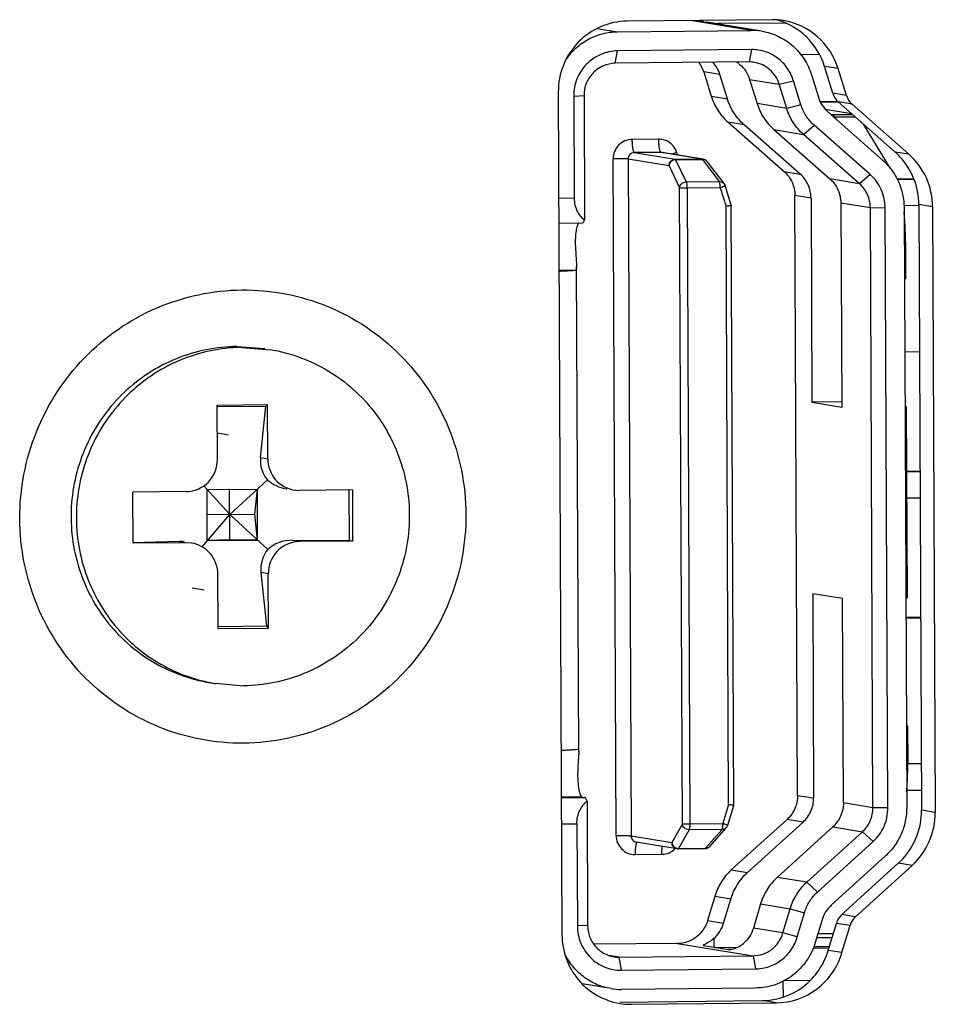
# Model space of a CAD drawing. Header units: millimetres. Extents: x 0 to 1750, y -1720 to 477.
# Tile 47 of 256: x 338 to 353, y -926 to -910. Entities that reach past the tile are written whole.
import ezdxf

# ---------------------------------------------------------------- set-up
doc = ezdxf.new("R2010")
doc.units = ezdxf.units.MM
doc.header["$LTSCALE"] = 92.51
for name, color, linetype in [('90_VGA_WLDR-DXF_CONTINUOUS_LINE', 7, 'CONTINUOUS'), ('CNTR_HDMI_QJDXF_CONTINUOUS_LINE', 7, 'CONTINUOUS'), ('DE-11-072043DXF_CONTINUOUS_LINE', 7, 'CONTINUOUS'), ('SC-KM3X5B-JMDXF_CONTINUOUS_LINE', 7, 'CONTINUOUS')]:
    doc.layers.add(name, color=color, linetype=linetype)

msp = doc.modelspace()

# ---------------------------------------------------------------- linework, layer by layer
at = {"layer": '90_VGA_WLDR-DXF_CONTINUOUS_LINE'}
for p, q in [((351.124, -911.45), (350.846, -911.453)), ((351.13, -911.45), (350.846, -911.453)), ((351.13, -911.459), (350.851, -911.462)), ((351.13, -911.459), (350.851, -911.462)), ((351.593, -911.864), (351.563, -911.864)), ((351.593, -911.864), (351.563, -911.864)), ((352.315, -912.662), (352.053, -912.664)), ((352.315, -912.662), (352.053, -912.664)), ((352.319, -912.671), (352.057, -912.673)), ((352.392, -913.079), (352.159, -913.082)), ((352.392, -913.079), (352.16, -913.082)), ((352.402, -915.368), (352.17, -915.371)), ((352.402, -915.368), (352.17, -915.371)), ((352.411, -917.239), (352.199, -917.241)), ((352.411, -917.239), (352.199, -917.241)), ((352.411, -917.248), (352.199, -917.25)), ((352.412, -917.657), (352.2, -917.659)), ((352.412, -917.657), (352.2, -917.659)), ((352.421, -919.528), (352.188, -919.53)), ((352.421, -919.528), (352.188, -919.53)), ((352.421, -919.537), (352.188, -919.539)), ((352.431, -921.817), (352.219, -921.819)), ((352.431, -921.817), (352.219, -921.819)), ((352.432, -922.235), (352.2, -922.237)), ((352.432, -922.235), (352.202, -922.237)), ((350.263, -925.224), (350.265, -925.472)), ((350.263, -925.224), (350.265, -925.472))]:
    msp.add_line(p, q, dxfattribs=at)
at = {"layer": 'CNTR_HDMI_QJDXF_CONTINUOUS_LINE'}
for p, q in [((349.767, -910.336), (348.814, -910.181)), ((349.027, -910.202), (349.063, -910.207)), ((349.063, -910.201), (349.242, -910.23)), ((349.063, -910.208), (349.063, -910.201)), ((349.063, -910.208), (349.242, -910.237)), ((350.304, -910.22), (349.242, -910.23)), ((349.242, -910.23), (349.242, -910.237)), ((349.275, -910.243), (349.278, -910.243)), ((349.278, -910.243), (349.35, -910.255)), ((349.933, -910.349), (349.421, -910.265)), ((347.356, -910.306), (347.671, -910.357)), ((347.671, -910.357), (349.767, -910.336)), ((347.638, -910.851), (347.673, -910.657)), ((349.769, -910.636), (347.673, -910.657)), ((349.769, -910.636), (349.734, -910.83)), ((350.835, -910.714), (350.547, -910.717)), ((349.734, -910.83), (347.638, -910.851)), ((349.277, -911.027), (349.024, -910.986)), ((349.024, -910.986), (349.141, -911.363)), ((349.393, -911.405), (349.277, -911.027)), ((350.711, -911.033), (350.819, -911.383)), ((349.742, -911.103), (350.206, -911.178)), ((349.742, -911.103), (349.858, -911.48)), ((350.206, -911.178), (350.429, -911.124)), ((350.322, -911.556), (350.206, -911.178)), ((350.545, -911.501), (350.429, -911.123)), ((346.987, -911.364), (347.148, -911.356)), ((346.987, -911.364), (346.994, -912.963)), ((347.148, -911.356), (347.156, -913.301)), ((349.141, -911.363), (349.393, -911.405)), ((350.322, -911.556), (349.858, -911.48)), ((350.545, -911.501), (350.322, -911.556)), ((350.926, -911.571), (351.337, -911.638)), ((350.965, -911.61), (351.823, -912.365)), ((351.012, -911.652), (351.028, -911.654)), ((351.028, -911.654), (351.352, -911.651)), ((349.656, -911.813), (349.404, -911.771)), ((349.404, -911.771), (350.282, -912.545)), ((350.535, -912.586), (349.656, -911.813)), ((351.399, -911.693), (351.075, -911.696)), ((351.075, -911.696), (351.089, -911.719)), ((351.946, -912.496), (351.527, -911.806)), ((350.121, -911.889), (350.585, -911.964)), ((350.121, -911.889), (351, -912.662)), ((350.585, -911.964), (350.75, -911.819)), ((351.464, -912.738), (350.585, -911.964)), ((351.629, -912.593), (350.751, -911.819)), ((348.318, -912.039), (347.899, -912.043)), ((348.355, -912.245), (347.935, -912.249)), ((347.935, -912.249), (348.577, -912.354)), ((348.996, -912.35), (348.355, -912.245)), ((349.013, -912.351), (348.372, -912.246)), ((348.613, -912.286), (348.601, -912.246)), ((347.651, -922.941), (347.605, -912.346)), ((348.479, -912.455), (347.837, -912.35)), ((347.837, -912.35), (347.884, -922.945)), ((348.577, -912.354), (348.996, -912.35)), ((348.583, -912.36), (349.002, -912.356)), ((348.583, -912.36), (348.748, -912.708)), ((349.002, -912.356), (349.267, -912.703)), ((349.341, -912.735), (349.076, -912.389)), ((348.479, -912.455), (348.644, -912.802)), ((350.282, -912.545), (350.535, -912.586)), ((348.748, -912.708), (349.267, -912.703)), ((351.464, -912.738), (351, -912.662)), ((351.629, -912.592), (351.464, -912.738)), ((348.688, -922.756), (348.644, -912.802)), ((349.28, -912.799), (348.761, -912.804)), ((348.761, -912.804), (348.804, -922.758)), ((349.28, -912.799), (349.372, -913.092)), ((349.454, -913.074), (349.357, -912.766)), ((346.994, -912.963), (346.752, -912.965)), ((350.703, -912.96), (350.451, -912.919)), ((350.492, -922.312), (350.451, -912.919)), ((350.703, -912.96), (350.717, -916.157)), ((351.169, -913.036), (351.632, -913.111)), ((351.169, -913.036), (351.183, -916.233)), ((349.413, -922.457), (349.372, -913.092)), ((349.454, -913.074), (349.454, -913.074)), ((349.495, -922.469), (349.454, -913.074)), ((351.632, -913.111), (351.865, -913.115)), ((351.673, -922.505), (351.632, -913.111)), ((351.906, -922.509), (351.865, -913.115)), ((352.16, -913.112), (352.201, -922.506)), ((346.754, -913.353), (347.123, -913.349)), ((352.183, -913.648), (352.162, -913.648)), ((352.183, -913.648), (352.185, -914.224)), ((347.012, -914.093), (346.757, -914.095)), ((347.066, -921.638), (347.033, -914.031)), ((352.165, -914.224), (352.185, -914.224)), ((351.182, -916.153), (350.717, -916.157)), ((350.717, -916.157), (351.183, -916.233)), ((352.173, -916.22), (352.194, -916.223)), ((352.174, -916.223), (352.194, -916.223)), ((352.194, -916.223), (352.207, -919.221)), ((351.196, -919.232), (350.73, -919.156)), ((350.73, -919.156), (350.744, -922.353)), ((351.21, -922.429), (351.196, -919.232)), ((352.187, -919.222), (352.207, -919.221)), ((352.195, -921.217), (352.216, -921.221)), ((352.195, -921.221), (352.216, -921.221)), ((352.216, -921.221), (352.219, -921.796)), ((347.045, -921.589), (347.047, -921.589)), ((352.198, -921.797), (352.219, -921.796)), ((347.12, -922.338), (346.793, -922.341)), ((346.793, -922.348), (347.16, -922.345)), ((347.12, -922.338), (347.16, -922.345)), ((347.196, -922.404), (347.205, -924.35)), ((350.492, -922.312), (350.744, -922.353)), ((351.673, -922.505), (351.21, -922.429)), ((349.413, -922.457), (349.323, -922.752)), ((349.401, -922.779), (349.495, -922.469)), ((351.906, -922.509), (351.673, -922.505)), ((346.795, -922.76), (347.037, -922.758)), ((347.037, -922.758), (347.044, -924.357)), ((348.688, -922.756), (348.525, -923.05)), ((348.804, -922.758), (349.323, -922.752)), ((350.327, -922.689), (349.455, -923.48)), ((349.707, -923.521), (350.579, -922.73)), ((350.579, -922.73), (350.327, -922.689)), ((348.793, -922.85), (348.63, -923.144)), ((349.312, -922.845), (348.793, -922.85)), ((349.312, -922.845), (349.05, -923.14)), ((349.118, -923.111), (349.38, -922.816)), ((351.044, -922.806), (350.173, -923.597)), ((350.636, -923.673), (351.508, -922.882)), ((351.044, -922.806), (351.508, -922.882)), ((351.508, -922.882), (351.675, -923.036)), ((347.884, -922.945), (348.525, -923.05)), ((348.607, -923.147), (347.966, -923.043)), ((350.803, -923.827), (351.675, -923.036)), ((348.625, -923.149), (349.044, -923.145)), ((348.63, -923.144), (349.05, -923.14)), ((347.948, -923.238), (348.368, -923.234)), ((351.87, -923.26), (351.02, -924.032)), ((349.455, -923.48), (349.707, -923.521)), ((350.636, -923.673), (350.173, -923.597)), ((350.803, -923.827), (350.636, -923.673)), ((349.196, -923.893), (349.082, -924.273)), ((349.448, -923.935), (349.196, -923.893)), ((349.335, -924.315), (349.448, -923.935)), ((349.913, -924.011), (349.8, -924.391)), ((349.913, -924.011), (350.377, -924.086)), ((350.264, -924.466), (350.377, -924.086)), ((350.377, -924.086), (350.601, -924.149)), ((349.082, -924.273), (349.335, -924.315)), ((350.488, -924.529), (350.601, -924.15)), ((350.875, -924.261), (350.77, -924.614)), ((347.205, -924.35), (347.044, -924.357)), ((350.264, -924.466), (349.8, -924.391)), ((349.18, -924.554), (349.18, -924.689)), ((350.488, -924.529), (350.264, -924.466)), ((350.793, -924.539), (351.034, -924.537)), ((350.811, -924.477), (351.052, -924.475)), ((348.614, -924.631), (347.301, -924.644)), ((348.614, -924.631), (349.795, -924.824)), ((349.019, -924.662), (349.413, -924.727)), ((349.324, -924.692), (349.552, -924.69)), ((349.399, -924.724), (349.396, -924.724)), ((349.43, -924.723), (349.399, -924.724)), ((350.983, -924.707), (350.737, -924.709)), ((350.749, -924.678), (350.992, -924.676)), ((347.699, -924.844), (347.537, -924.818)), ((347.699, -924.844), (349.795, -924.824)), ((347.736, -925.05), (347.699, -924.844)), ((349.795, -924.824), (349.832, -925.029)), ((347.736, -925.05), (349.832, -925.029)), ((350.691, -925.209), (350.283, -925.214)), ((347.571, -925.337), (347.119, -925.264)), ((349.833, -925.329), (347.737, -925.35))]:
    msp.add_line(p, q, dxfattribs=at)
for centre, radius, start, end in [((348.886, -910.772), 0.586, 80.7237, 81.2618), ((348.842, -911.007), 0.825, 77.5181, 77.9908), ((349.135, -911.199), 0.967, 81.6492, 83.6049), ((349.208, -910.826), 0.587, 80.7233, 81.2577), ((349.164, -911.06), 0.826, 77.518, 77.9867), ((349.777, -911.306), 0.969, 80.7411, 90.5609), ((348.546, -911.133), 0.5, 17.1194, 36.1145), ((349.739, -911.315), 0.485, 80.7419, 90.5577), ((348.356, -912.342), 0.097, 80.7388, 90.5481), ((348.997, -912.447), 0.097, 81.0112, 90.549), ((349.007, -912.454), 0.0979, 87.9934, 92.7839), ((349.007, -912.451), 0.0945, 78.2399, 88.0326), ((348.997, -912.45), 0.1, 37.1984, 80.9962), ((349.013, -912.438), 0.0802, 37.3773, 41.9667), ((349.262, -912.796), 0.1, 17.4689, 37.3753), ((349.305, -922.75), 0.1, 318.3987, 343.0887), ((348.629, -923.038), 0.106, 246.7641, 260.9174), ((348.624, -923.049), 0.1, 260.636, 270.5729), ((348.629, -923.04), 0.104, 260.9672, 265.7254), ((348.629, -923.041), 0.103, 265.7302, 267.6403), ((348.629, -923.043), 0.101, 267.6375, 270.5637), ((349.043, -923.045), 0.1, 270.5712, 318.3733), ((349.538, -929.24), 4.518, 91.0406, 91.3692), ((347.694, -924.36), 0.485, 260.7431, 270.5596), ((347.727, -924.381), 0.969, 260.7411, 270.5609)]:
    msp.add_arc(centre, radius, start, end, dxfattribs=at)
for points in [[(348.975, -910.193), (348.968, -910.192), (348.96, -910.19), (348.953, -910.19)], [(349.297, -910.245), (349.29, -910.244), (349.282, -910.243), (349.275, -910.243)], [(347.047, -921.589), (347.049, -921.589), (347.051, -921.589), (347.053, -921.59)]]:
    msp.add_open_spline(points, degree=3, dxfattribs=at)
for points, knots in [([(349.014, -910.2), (349.011, -910.199), (349, -910.197), (348.989, -910.195), (348.981, -910.194)], [0, 0, 0, 0, 0.280537, 1, 1, 1, 1]), ([(349.336, -910.252), (349.333, -910.252), (349.322, -910.249), (349.311, -910.247), (349.303, -910.246)], [0, 0, 0, 0, 0.280474, 1, 1, 1, 1]), ([(349.421, -910.265), (349.406, -910.263), (349.382, -910.259), (349.358, -910.256), (349.35, -910.255)], [0, 0, 0, 0, 0.651172, 1, 1, 1, 1]), ([(346.87, -910.787), (346.915, -910.722), (347.02, -910.602), (347.215, -910.465), (347.436, -910.379), (347.593, -910.358), (347.671, -910.357)], [0, 0, 0, 0, 0.251385, 0.5018, 0.751259, 1, 1, 1, 1]), ([(349.933, -910.349), (350.022, -910.363), (350.197, -910.418), (350.426, -910.569), (350.606, -910.778), (350.684, -910.945), (350.711, -911.033)], [0, 0, 0, 0, 0.24875, 0.498105, 0.748483, 1, 1, 1, 1]), ([(347.673, -910.657), (347.628, -910.657), (347.537, -910.667), (347.407, -910.709), (347.288, -910.775), (347.183, -910.864), (347.097, -910.971), (347.034, -911.094), (346.995, -911.226), (346.987, -911.318), (346.987, -911.364)], [0, 0, 0, 0, 0.123884, 0.248032, 0.372554, 0.49748, 0.62279, 0.748403, 0.874186, 1, 1, 1, 1]), ([(350.429, -911.123), (350.407, -911.053), (350.342, -910.919), (350.186, -910.76), (349.988, -910.658), (349.842, -910.635), (349.769, -910.636)], [0, 0, 0, 0, 0.251611, 0.50191, 0.75115, 1, 1, 1, 1]), ([(347.638, -910.851), (347.573, -910.852), (347.444, -910.879), (347.281, -910.992), (347.172, -911.159), (347.148, -911.291), (347.148, -911.356)], [0, 0, 0, 0, 0.247993, 0.497432, 0.748374, 1, 1, 1, 1]), ([(349.277, -911.027), (349.266, -910.991), (349.236, -910.923), (349.192, -910.863), (349.167, -910.836)], [0, 0, 0, 0, 0.500918, 1, 1, 1, 1]), ([(349.585, -910.867), (349.581, -910.864), (349.566, -910.851), (349.55, -910.84), (349.537, -910.832)], [0, 0, 0, 0, 0.248452, 1, 1, 1, 1]), ([(349.585, -910.867), (349.622, -910.897), (349.686, -910.969), (349.728, -911.057), (349.742, -911.103)], [0, 0, 0, 0, 0.498808, 1, 1, 1, 1]), ([(350.206, -911.178), (350.192, -911.135), (350.153, -911.051), (350.063, -910.947), (349.949, -910.871), (349.861, -910.844), (349.817, -910.837)], [0, 0, 0, 0, 0.251519, 0.501895, 0.75125, 1, 1, 1, 1]), ([(349.141, -911.363), (349.165, -911.442), (349.234, -911.592), (349.343, -911.718), (349.404, -911.771)], [0, 0, 0, 0, 0.501131, 1, 1, 1, 1]), ([(349.656, -911.813), (349.595, -911.759), (349.487, -911.633), (349.417, -911.483), (349.393, -911.405)], [0, 0, 0, 0, 0.498869, 1, 1, 1, 1]), ([(349.858, -911.48), (349.882, -911.559), (349.952, -911.709), (350.06, -911.835), (350.121, -911.889)], [0, 0, 0, 0, 0.501131, 1, 1, 1, 1]), ([(350.751, -911.819), (350.703, -911.777), (350.619, -911.679), (350.564, -911.562), (350.545, -911.501)], [0, 0, 0, 0, 0.498867, 1, 1, 1, 1]), ([(350.819, -911.383), (350.832, -911.427), (350.871, -911.51), (350.931, -911.58), (350.965, -911.61)], [0, 0, 0, 0, 0.501131, 1, 1, 1, 1]), ([(350.585, -911.964), (350.524, -911.91), (350.416, -911.785), (350.346, -911.634), (350.322, -911.556)], [0, 0, 0, 0, 0.498869, 1, 1, 1, 1]), ([(351.028, -911.654), (351.037, -911.656), (351.05, -911.664), (351.064, -911.68), (351.071, -911.69), (351.075, -911.696)], [0, 0, 0, 0, 0.414672, 0.682379, 1, 1, 1, 1]), ([(347.899, -912.043), (347.86, -912.044), (347.782, -912.06), (347.685, -912.128), (347.62, -912.228), (347.605, -912.307), (347.605, -912.346)], [0, 0, 0, 0, 0.247995, 0.497432, 0.748372, 1, 1, 1, 1]), ([(347.899, -912.043), (347.899, -912.069), (347.901, -912.117), (347.908, -912.18), (347.917, -912.222), (347.927, -912.243), (347.933, -912.249), (347.935, -912.249)], [0, 0, 0, 0, 0.361306, 0.673805, 0.893118, 0.959692, 1, 1, 1, 1]), ([(348.355, -912.245), (348.352, -912.244), (348.346, -912.239), (348.337, -912.218), (348.327, -912.176), (348.32, -912.113), (348.319, -912.065), (348.318, -912.039)], [0, 0, 0, 0, 0.040308, 0.106882, 0.326195, 0.638694, 1, 1, 1, 1]), ([(348.601, -912.246), (348.592, -912.216), (348.563, -912.159), (348.496, -912.092), (348.412, -912.048), (348.349, -912.039), (348.318, -912.039)], [0, 0, 0, 0, 0.251607, 0.501896, 0.751134, 1, 1, 1, 1]), ([(347.935, -912.249), (347.923, -912.249), (347.897, -912.255), (347.864, -912.277), (347.842, -912.311), (347.837, -912.337), (347.837, -912.35)], [0, 0, 0, 0, 0.248012, 0.497432, 0.748354, 1, 1, 1, 1]), ([(348.601, -912.246), (348.595, -912.248), (348.57, -912.257), (348.546, -912.265), (348.528, -912.272)], [0, 0, 0, 0, 0.263504, 1, 1, 1, 1]), ([(347.837, -912.35), (347.834, -912.349), (347.824, -912.349), (347.807, -912.348), (347.783, -912.347), (347.741, -912.346), (347.681, -912.346), (347.631, -912.346), (347.605, -912.346)], [0, 0, 0, 0, 0.046505, 0.123613, 0.228421, 0.356935, 0.664647, 1, 1, 1, 1]), ([(348.479, -912.455), (348.479, -912.442), (348.484, -912.415), (348.505, -912.382), (348.538, -912.359), (348.564, -912.354), (348.577, -912.354)], [0, 0, 0, 0, 0.25164, 0.502564, 0.751987, 1, 1, 1, 1]), ([(348.583, -912.36), (348.57, -912.36), (348.544, -912.366), (348.51, -912.386), (348.486, -912.417), (348.48, -912.442), (348.479, -912.455)], [0, 0, 0, 0, 0.253408, 0.507934, 0.757873, 1, 1, 1, 1]), ([(348.577, -912.354), (348.578, -912.354), (348.58, -912.356), (348.582, -912.359), (348.583, -912.36)], [0, 0, 0, 0, 0.391921, 1, 1, 1, 1]), ([(349.002, -912.356), (349.002, -912.355), (349, -912.352), (348.998, -912.35), (348.996, -912.35)], [0, 0, 0, 0, 0.608079, 1, 1, 1, 1]), ([(349.072, -912.384), (349.066, -912.377), (349.052, -912.366), (349.035, -912.36), (349.027, -912.358)], [0, 0, 0, 0, 0.49421, 1, 1, 1, 1]), ([(351.823, -912.365), (351.875, -912.412), (351.971, -912.516), (352.078, -912.699), (352.144, -912.901), (352.16, -913.042), (352.16, -913.112)], [0, 0, 0, 0, 0.248791, 0.498448, 0.748917, 1, 1, 1, 1]), ([(350.282, -912.545), (350.335, -912.591), (350.42, -912.707), (350.451, -912.849), (350.451, -912.919)], [0, 0, 0, 0, 0.498413, 1, 1, 1, 1]), ([(348.644, -912.802), (348.645, -912.79), (348.652, -912.765), (348.676, -912.734), (348.709, -912.713), (348.735, -912.708), (348.748, -912.708)], [0, 0, 0, 0, 0.242133, 0.49207, 0.746593, 1, 1, 1, 1]), ([(348.748, -912.708), (348.751, -912.713), (348.754, -912.725), (348.758, -912.747), (348.76, -912.775), (348.761, -912.794), (348.761, -912.804)], [0, 0, 0, 0, 0.164498, 0.400164, 0.687236, 1, 1, 1, 1]), ([(349.267, -912.703), (349.281, -912.702), (349.31, -912.707), (349.333, -912.725), (349.341, -912.735)], [0, 0, 0, 0, 0.510332, 1, 1, 1, 1]), ([(349.28, -912.799), (349.28, -912.789), (349.279, -912.769), (349.277, -912.742), (349.273, -912.72), (349.269, -912.708), (349.267, -912.703)], [0, 0, 0, 0, 0.312764, 0.599836, 0.835502, 1, 1, 1, 1]), ([(350.703, -912.96), (350.703, -912.89), (350.673, -912.749), (350.587, -912.632), (350.535, -912.586)], [0, 0, 0, 0, 0.501587, 1, 1, 1, 1]), ([(351, -912.662), (351.052, -912.708), (351.138, -912.825), (351.168, -912.966), (351.169, -913.036)], [0, 0, 0, 0, 0.498413, 1, 1, 1, 1]), ([(351.632, -913.111), (351.632, -913.041), (351.602, -912.9), (351.516, -912.784), (351.464, -912.738)], [0, 0, 0, 0, 0.501587, 1, 1, 1, 1]), ([(351.865, -913.115), (351.865, -913.066), (351.854, -912.967), (351.807, -912.826), (351.732, -912.698), (351.666, -912.625), (351.629, -912.593)], [0, 0, 0, 0, 0.251083, 0.501551, 0.751209, 1, 1, 1, 1]), ([(348.761, -912.804), (348.748, -912.804), (348.723, -912.804), (348.689, -912.804), (348.663, -912.803), (348.649, -912.803), (348.644, -912.802)], [0, 0, 0, 0, 0.335381, 0.643091, 0.876405, 1, 1, 1, 1]), ([(349.357, -912.766), (349.357, -912.767), (349.355, -912.769), (349.351, -912.771), (349.344, -912.775), (349.335, -912.779), (349.324, -912.783), (349.305, -912.79), (349.29, -912.796), (349.28, -912.799)], [0, 0, 0, 0, 0.024957, 0.081503, 0.171122, 0.291655, 0.439602, 0.610514, 1, 1, 1, 1]), ([(346.994, -912.963), (346.994, -913.035), (347.018, -913.141), (347.091, -913.249), (347.134, -913.287), (347.156, -913.301)], [0, 0, 0, 0, 0.562019, 0.795229, 1, 1, 1, 1]), ([(349.454, -913.074), (349.454, -913.074), (349.453, -913.075), (349.451, -913.076), (349.447, -913.077), (349.44, -913.079), (349.43, -913.082), (349.418, -913.084), (349.398, -913.088), (349.383, -913.091), (349.372, -913.092)], [0, 0, 0, 0, 0.00805, 0.023781, 0.080821, 0.171291, 0.292525, 0.440779, 0.611555, 1, 1, 1, 1]), ([(352.183, -913.648), (352.183, -913.568), (352.179, -913.411), (352.168, -913.254), (352.16, -913.178)], [0, 0, 0, 0, 0.512669, 1, 1, 1, 1]), ([(347.015, -913.706), (347.015, -913.665), (347.017, -913.588), (347.025, -913.496), (347.035, -913.433), (347.044, -913.397), (347.053, -913.37), (347.061, -913.355), (347.065, -913.35)], [0, 0, 0, 0, 0.338, 0.636187, 0.760305, 0.863466, 0.943543, 1, 1, 1, 1]), ([(347.123, -913.349), (347.13, -913.349), (347.141, -913.338), (347.149, -913.321), (347.154, -913.308), (347.156, -913.301)], [0, 0, 0, 0, 0.351178, 0.634667, 1, 1, 1, 1]), ([(347.015, -913.706), (347.015, -913.738), (347.017, -913.8), (347.023, -913.887), (347.029, -913.964), (347.032, -914.01), (347.033, -914.031)], [0, 0, 0, 0, 0.292422, 0.56847, 0.809932, 1, 1, 1, 1]), ([(347.012, -914.093), (347, -914.095), (346.968, -914.098), (346.913, -914.102), (346.841, -914.105), (346.787, -914.108), (346.758, -914.109)], [0, 0, 0, 0, 0.148178, 0.367173, 0.652923, 1, 1, 1, 1]), ([(347.033, -914.031), (347.033, -914.04), (347.032, -914.055), (347.029, -914.074), (347.023, -914.088), (347.015, -914.092), (347.012, -914.093)], [0, 0, 0, 0, 0.372323, 0.650217, 0.845922, 1, 1, 1, 1]), ([(346.79, -921.605), (346.82, -921.604), (346.874, -921.602), (346.946, -921.598), (347.001, -921.594), (347.032, -921.591), (347.045, -921.589)], [0, 0, 0, 0, 0.347077, 0.632827, 0.851822, 1, 1, 1, 1]), ([(347.066, -921.638), (347.066, -921.657), (347.063, -921.701), (347.057, -921.775), (347.052, -921.86), (347.051, -921.921), (347.051, -921.952)], [0, 0, 0, 0, 0.18218, 0.421021, 0.699785, 1, 1, 1, 1]), ([(347.053, -921.59), (347.059, -921.593), (347.063, -921.604), (347.065, -921.621), (347.066, -921.632), (347.066, -921.638)], [0, 0, 0, 0, 0.354101, 0.636253, 1, 1, 1, 1]), ([(352.2, -922.259), (352.207, -922.185), (352.216, -922.031), (352.219, -921.876), (352.219, -921.796)], [0, 0, 0, 0, 0.483473, 1, 1, 1, 1]), ([(347.12, -922.338), (347.115, -922.337), (347.107, -922.33), (347.1, -922.318), (347.091, -922.298), (347.081, -922.265), (347.066, -922.196), (347.055, -922.09), (347.051, -922), (347.051, -921.952)], [0, 0, 0, 0, 0.040295, 0.069989, 0.106987, 0.202976, 0.326478, 0.638857, 1, 1, 1, 1]), ([(347.037, -922.758), (347.036, -922.684), (347.065, -922.549), (347.15, -922.44), (347.196, -922.404)], [0, 0, 0, 0, 0.558049, 1, 1, 1, 1]), ([(347.196, -922.404), (347.194, -922.396), (347.189, -922.381), (347.18, -922.363), (347.171, -922.35), (347.164, -922.345), (347.16, -922.345)], [0, 0, 0, 0, 0.361373, 0.644774, 0.852475, 1, 1, 1, 1]), ([(350.492, -922.312), (350.492, -922.382), (350.463, -922.524), (350.379, -922.642), (350.327, -922.689)], [0, 0, 0, 0, 0.500831, 1, 1, 1, 1]), ([(350.579, -922.73), (350.631, -922.683), (350.716, -922.565), (350.745, -922.424), (350.744, -922.353)], [0, 0, 0, 0, 0.499169, 1, 1, 1, 1]), ([(351.21, -922.429), (351.21, -922.5), (351.181, -922.641), (351.096, -922.759), (351.044, -922.806)], [0, 0, 0, 0, 0.500831, 1, 1, 1, 1]), ([(349.495, -922.469), (349.495, -922.469), (349.494, -922.469), (349.493, -922.469), (349.491, -922.469), (349.489, -922.468), (349.485, -922.468), (349.48, -922.467), (349.471, -922.466), (349.459, -922.464), (349.445, -922.462), (349.429, -922.46), (349.418, -922.458), (349.413, -922.457)], [0, 0, 0, 0, 0.004689, 0.018664, 0.041763, 0.073784, 0.114484, 0.163499, 0.28488, 0.434068, 0.606484, 0.797143, 1, 1, 1, 1]), ([(351.508, -922.882), (351.56, -922.835), (351.645, -922.717), (351.674, -922.575), (351.673, -922.505)], [0, 0, 0, 0, 0.499169, 1, 1, 1, 1]), ([(351.675, -923.036), (351.711, -923.003), (351.777, -922.929), (351.851, -922.8), (351.896, -922.658), (351.906, -922.558), (351.906, -922.509)], [0, 0, 0, 0, 0.249249, 0.499187, 0.74955, 1, 1, 1, 1]), ([(352.201, -922.506), (352.201, -922.577), (352.187, -922.718), (352.122, -922.921), (352.017, -923.106), (351.922, -923.212), (351.87, -923.26)], [0, 0, 0, 0, 0.25045, 0.500813, 0.750751, 1, 1, 1, 1]), ([(348.688, -922.756), (348.693, -922.756), (348.707, -922.757), (348.732, -922.758), (348.766, -922.758), (348.791, -922.758), (348.804, -922.758)], [0, 0, 0, 0, 0.123595, 0.356909, 0.664619, 1, 1, 1, 1]), ([(348.793, -922.85), (348.78, -922.85), (348.754, -922.845), (348.72, -922.825), (348.696, -922.793), (348.689, -922.768), (348.688, -922.756)], [0, 0, 0, 0, 0.251497, 0.504682, 0.755153, 1, 1, 1, 1]), ([(348.804, -922.758), (348.804, -922.768), (348.804, -922.787), (348.802, -922.813), (348.798, -922.834), (348.795, -922.846), (348.793, -922.85)], [0, 0, 0, 0, 0.322802, 0.613108, 0.845097, 1, 1, 1, 1]), ([(349.312, -922.845), (349.314, -922.841), (349.317, -922.829), (349.321, -922.808), (349.323, -922.782), (349.323, -922.763), (349.323, -922.752)], [0, 0, 0, 0, 0.154903, 0.386892, 0.677198, 1, 1, 1, 1]), ([(349.323, -922.752), (349.329, -922.754), (349.339, -922.757), (349.354, -922.762), (349.367, -922.766), (349.378, -922.77), (349.388, -922.773), (349.394, -922.776), (349.398, -922.777), (349.399, -922.778), (349.4, -922.778), (349.401, -922.778), (349.401, -922.779)], [0, 0, 0, 0, 0.203637, 0.394801, 0.567332, 0.716226, 0.837017, 0.92607, 0.957822, 0.980755, 0.994746, 1, 1, 1, 1]), ([(349.38, -922.816), (349.372, -922.825), (349.35, -922.841), (349.324, -922.845), (349.312, -922.845)], [0, 0, 0, 0, 0.493076, 1, 1, 1, 1]), ([(347.651, -922.941), (347.677, -922.941), (347.727, -922.941), (347.787, -922.941), (347.829, -922.942), (347.853, -922.943), (347.871, -922.944), (347.88, -922.944), (347.884, -922.945)], [0, 0, 0, 0, 0.335353, 0.643065, 0.771579, 0.876387, 0.953495, 1, 1, 1, 1]), ([(347.651, -922.941), (347.652, -922.98), (347.667, -923.058), (347.733, -923.158), (347.832, -923.224), (347.909, -923.238), (347.948, -923.238)], [0, 0, 0, 0, 0.252013, 0.502585, 0.751641, 1, 1, 1, 1]), ([(347.884, -922.945), (347.884, -922.957), (347.888, -922.98), (347.906, -923.01), (347.933, -923.033), (347.955, -923.041), (347.966, -923.043)], [0, 0, 0, 0, 0.251875, 0.502468, 0.751672, 1, 1, 1, 1]), ([(347.967, -923.061), (347.964, -923.071), (347.958, -923.095), (347.952, -923.135), (347.948, -923.184), (347.948, -923.22), (347.948, -923.238)], [0, 0, 0, 0, 0.172515, 0.408423, 0.691224, 1, 1, 1, 1]), ([(347.979, -923.045), (347.976, -923.046), (347.972, -923.051), (347.969, -923.057), (347.967, -923.061)], [0, 0, 0, 0, 0.396461, 1, 1, 1, 1]), ([(348.525, -923.05), (348.526, -923.068), (348.54, -923.104), (348.571, -923.128), (348.588, -923.135)], [0, 0, 0, 0, 0.493407, 1, 1, 1, 1]), ([(348.607, -923.147), (348.596, -923.145), (348.574, -923.138), (348.547, -923.115), (348.529, -923.085), (348.525, -923.061), (348.525, -923.05)], [0, 0, 0, 0, 0.24833, 0.497538, 0.748133, 1, 1, 1, 1]), ([(348.368, -923.234), (348.367, -923.212), (348.368, -923.17), (348.372, -923.129), (348.375, -923.109)], [0, 0, 0, 0, 0.532201, 1, 1, 1, 1]), ([(348.368, -923.234), (348.406, -923.233), (348.485, -923.217), (348.55, -923.171), (348.577, -923.142)], [0, 0, 0, 0, 0.498531, 1, 1, 1, 1]), ([(348.63, -923.144), (348.63, -923.145), (348.628, -923.147), (348.626, -923.149), (348.625, -923.149)], [0, 0, 0, 0, 0.332695, 1, 1, 1, 1]), ([(349.044, -923.145), (349.045, -923.145), (349.047, -923.144), (349.049, -923.142), (349.05, -923.14)], [0, 0, 0, 0, 0.190916, 1, 1, 1, 1]), ([(349.05, -923.14), (349.062, -923.14), (349.088, -923.136), (349.11, -923.12), (349.118, -923.111)], [0, 0, 0, 0, 0.506923, 1, 1, 1, 1]), ([(349.455, -923.48), (349.394, -923.535), (349.287, -923.663), (349.219, -923.815), (349.196, -923.893)], [0, 0, 0, 0, 0.499186, 1, 1, 1, 1]), ([(349.448, -923.935), (349.471, -923.856), (349.54, -923.704), (349.647, -923.576), (349.707, -923.521)], [0, 0, 0, 0, 0.500814, 1, 1, 1, 1]), ([(350.173, -923.597), (350.112, -923.652), (350.005, -923.78), (349.937, -923.932), (349.913, -924.011)], [0, 0, 0, 0, 0.499186, 1, 1, 1, 1]), ([(350.377, -924.086), (350.4, -924.007), (350.469, -923.856), (350.576, -923.728), (350.636, -923.673)], [0, 0, 0, 0, 0.500814, 1, 1, 1, 1]), ([(350.601, -924.15), (350.619, -924.088), (350.672, -923.97), (350.756, -923.87), (350.803, -923.827)], [0, 0, 0, 0, 0.500816, 1, 1, 1, 1]), ([(351.02, -924.032), (350.986, -924.062), (350.926, -924.133), (350.888, -924.218), (350.875, -924.261)], [0, 0, 0, 0, 0.499186, 1, 1, 1, 1]), ([(349.082, -924.273), (349.067, -924.324), (349.021, -924.421), (348.911, -924.537), (348.771, -924.612), (348.666, -924.63), (348.614, -924.631)], [0, 0, 0, 0, 0.251686, 0.502356, 0.75172, 1, 1, 1, 1]), ([(347.044, -924.357), (347.044, -924.403), (347.053, -924.494), (347.093, -924.626), (347.158, -924.747), (347.244, -924.853), (347.35, -924.94), (347.47, -925.004), (347.6, -925.043), (347.691, -925.051), (347.736, -925.05)], [0, 0, 0, 0, 0.126127, 0.251974, 0.37746, 0.502536, 0.627225, 0.75161, 0.875812, 1, 1, 1, 1]), ([(347.205, -924.35), (347.205, -924.408), (347.226, -924.524), (347.314, -924.677), (347.449, -924.79), (347.56, -924.829), (347.616, -924.838)], [0, 0, 0, 0, 0.251867, 0.5025, 0.751715, 1, 1, 1, 1]), ([(349.18, -924.554), (349.216, -924.523), (349.28, -924.449), (349.321, -924.361), (349.335, -924.315)], [0, 0, 0, 0, 0.499121, 1, 1, 1, 1]), ([(349.8, -924.391), (349.786, -924.437), (349.746, -924.525), (349.682, -924.599), (349.645, -924.63)], [0, 0, 0, 0, 0.500879, 1, 1, 1, 1]), ([(349.18, -924.554), (349.17, -924.562), (349.152, -924.577), (349.123, -924.598), (349.095, -924.615), (349.07, -924.63), (349.048, -924.641), (349.033, -924.649), (349.024, -924.654), (349.02, -924.656), (349.017, -924.658), (349.016, -924.66), (349.016, -924.66)], [0, 0, 0, 0, 0.188703, 0.370617, 0.540219, 0.691177, 0.816951, 0.912079, 0.94696, 0.973056, 0.990414, 1, 1, 1, 1]), ([(349.795, -924.824), (349.847, -924.823), (349.952, -924.805), (350.092, -924.729), (350.203, -924.614), (350.249, -924.517), (350.264, -924.466)], [0, 0, 0, 0, 0.248279, 0.497644, 0.748315, 1, 1, 1, 1]), ([(349.832, -925.029), (349.905, -925.029), (350.051, -925.003), (350.248, -924.898), (350.402, -924.735), (350.467, -924.6), (350.488, -924.529)], [0, 0, 0, 0, 0.24828, 0.497644, 0.748314, 1, 1, 1, 1]), ([(349.016, -924.66), (349.016, -924.661), (349.017, -924.662), (349.018, -924.662), (349.019, -924.662)], [0, 0, 0, 0, 0.167776, 1, 1, 1, 1]), ([(349.203, -924.692), (349.213, -924.692), (349.253, -924.693), (349.293, -924.693), (349.324, -924.692)], [0, 0, 0, 0, 0.239585, 1, 1, 1, 1]), ([(349.413, -924.727), (349.417, -924.727), (349.428, -924.727), (349.447, -924.724), (349.474, -924.718), (349.506, -924.709), (349.541, -924.696), (349.589, -924.672), (349.624, -924.648), (349.645, -924.63)], [0, 0, 0, 0, 0.046281, 0.124822, 0.232322, 0.363691, 0.512523, 0.671975, 1, 1, 1, 1]), ([(350.77, -924.614), (350.74, -924.715), (350.648, -924.909), (350.427, -925.141), (350.147, -925.292), (349.937, -925.328), (349.833, -925.329)], [0, 0, 0, 0, 0.251685, 0.502356, 0.751721, 1, 1, 1, 1]), ([(347.571, -925.337), (347.493, -925.325), (347.339, -925.28), (347.132, -925.158), (346.96, -924.989), (346.875, -924.852), (346.842, -924.78)], [0, 0, 0, 0, 0.248977, 0.49843, 0.748715, 1, 1, 1, 1])]:
    msp.add_open_spline(points, degree=3, knots=knots, dxfattribs=at)
at = {"layer": 'DE-11-072043DXF_CONTINUOUS_LINE'}
for p, q in [((350.09, -910.168), (347.822, -910.191)), ((351.128, -910.934), (350.913, -910.899)), ((351.043, -911.32), (350.913, -910.899)), ((351.257, -911.355), (351.128, -910.934)), ((346.745, -911.301), (346.803, -924.495)), ((351.257, -911.355), (351.043, -911.32)), ((351.345, -911.491), (351.13, -911.456)), ((352.021, -912.241), (351.13, -911.456)), ((352.236, -912.276), (351.345, -911.491)), ((352.236, -912.276), (352.021, -912.241)), ((352.607, -913.098), (352.392, -913.063)), ((352.392, -913.063), (352.434, -922.546)), ((352.607, -913.098), (352.649, -922.582)), ((352.649, -922.582), (352.434, -922.546)), ((351.186, -924.178), (352.07, -923.376)), ((352.285, -923.411), (352.07, -923.376)), ((351.401, -924.213), (352.285, -923.411)), ((351.401, -924.213), (351.186, -924.178)), ((350.973, -924.739), (351.1, -924.316)), ((351.314, -924.351), (351.1, -924.316)), ((351.188, -924.774), (351.314, -924.351)), ((351.188, -924.774), (350.973, -924.739)), ((347.708, -925.548), (349.942, -925.526)), ((350.157, -925.561), (349.942, -925.526)), ((347.89, -925.583), (350.157, -925.561))]:
    msp.add_line(p, q, dxfattribs=at)
for centre, radius, start, end in [((350.1, -911.234), 1.066, 80.7215, 90.5403), ((351.309, -913.05), 1.078, 43.0835, 48.6188), ((351.334, -922.564), 1.096, 312.2361, 317.7106), ((347.88, -924.52), 1.063, 260.6839, 270.5304)]:
    msp.add_arc(centre, radius, start, end, dxfattribs=at)
for points, knots in [([(347.822, -910.191), (347.682, -910.192), (347.396, -910.253), (347.038, -910.501), (346.799, -910.869), (346.744, -911.158), (346.745, -911.301)], [0, 0, 0, 0, 0.247994, 0.497432, 0.748373, 1, 1, 1, 1]), ([(350.913, -910.899), (350.86, -910.726), (350.665, -910.404), (350.337, -910.217), (350.164, -910.17)], [0, 0, 0, 0, 0.501913, 1, 1, 1, 1]), ([(351.128, -910.934), (351.069, -910.745), (350.845, -910.392), (350.466, -910.214), (350.272, -910.182)], [0, 0, 0, 0, 0.501924, 1, 1, 1, 1]), ([(352.607, -913.098), (352.606, -912.944), (352.54, -912.633), (352.351, -912.377), (352.236, -912.276)], [0, 0, 0, 0, 0.501588, 1, 1, 1, 1]), ([(352.392, -913.063), (352.392, -912.926), (352.339, -912.65), (352.189, -912.413), (352.096, -912.313)], [0, 0, 0, 0, 0.501275, 1, 1, 1, 1]), ([(341.821, -921.495), (341.367, -921.5), (340.446, -921.324), (339.28, -920.543), (338.499, -919.369), (338.222, -917.981), (338.488, -916.589), (339.258, -915.401), (340.414, -914.599), (341.335, -914.403), (341.79, -914.399)], [0, 0, 0, 0, 0.123967, 0.248257, 0.373317, 0.499095, 0.625136, 0.750834, 0.875766, 1, 1, 1, 1]), ([(341.79, -914.399), (342.244, -914.394), (343.166, -914.57), (344.331, -915.351), (345.112, -916.525), (345.389, -917.913), (345.123, -919.305), (344.353, -920.493), (343.197, -921.295), (342.276, -921.491), (341.821, -921.495)], [0, 0, 0, 0, 0.123967, 0.248257, 0.373317, 0.499095, 0.625136, 0.750834, 0.875766, 1, 1, 1, 1]), ([(352.144, -923.302), (352.236, -923.2), (352.384, -922.961), (352.434, -922.684), (352.434, -922.546)], [0, 0, 0, 0, 0.499468, 1, 1, 1, 1]), ([(352.285, -923.411), (352.399, -923.307), (352.585, -923.048), (352.649, -922.736), (352.649, -922.582)], [0, 0, 0, 0, 0.499168, 1, 1, 1, 1]), ([(346.803, -924.495), (346.804, -924.745), (346.985, -925.261), (347.463, -925.529), (347.708, -925.569)], [0, 0, 0, 0, 0.50258, 1, 1, 1, 1]), ([(349.942, -925.526), (350.169, -925.524), (350.634, -925.365), (350.908, -924.958), (350.973, -924.739)], [0, 0, 0, 0, 0.49752, 1, 1, 1, 1]), ([(350.157, -925.561), (350.384, -925.559), (350.849, -925.4), (351.123, -924.994), (351.188, -924.774)], [0, 0, 0, 0, 0.49752, 1, 1, 1, 1])]:
    msp.add_open_spline(points, degree=3, knots=knots, dxfattribs=at)
for points in [[(351.043, -911.32), (351.059, -911.372), (351.09, -911.42), (351.13, -911.456)], [(351.257, -911.355), (351.273, -911.407), (351.305, -911.456), (351.345, -911.491)], [(351.186, -924.178), (351.146, -924.214), (351.115, -924.264), (351.1, -924.316)], [(351.401, -924.213), (351.361, -924.249), (351.33, -924.299), (351.314, -924.351)]]:
    msp.add_open_spline(points, degree=3, dxfattribs=at)
at = {"layer": 'SC-KM3X5B-JMDXF_CONTINUOUS_LINE'}
for p, q in [((341.711, -915.285), (342.149, -915.318)), ((341.794, -915.298), (342.231, -915.337)), ((341.404, -916.202), (342.191, -916.194)), ((341.408, -917.051), (341.404, -916.202)), ((341.405, -916.224), (342.164, -916.217)), ((342.082, -917.025), (342.164, -916.217)), ((342.164, -916.217), (342.191, -916.194)), ((342.195, -917.044), (342.191, -916.194)), ((341.409, -916.636), (341.583, -916.665)), ((342.082, -917.025), (342.195, -917.044)), ((341.6, -917.913), (341.193, -917.466)), ((341.246, -917.524), (342.033, -917.516)), ((341.602, -918.313), (341.598, -917.514)), ((341.6, -917.913), (342.191, -917.371)), ((341.993, -917.909), (342.033, -917.516)), ((342.036, -918.316), (342.033, -917.516)), ((342.485, -917.512), (342.494, -917.514)), ((340.918, -917.556), (340.082, -917.564)), ((340.086, -918.364), (340.082, -917.564)), ((341.249, -918.324), (341.246, -917.524)), ((342.607, -917.531), (342.689, -917.538)), ((343.526, -917.53), (342.689, -917.538)), ((343.474, -918.325), (343.471, -917.526)), ((343.529, -918.33), (343.526, -917.53)), ((341.167, -918.42), (341.6, -917.913)), ((341.248, -917.917), (341.993, -917.909)), ((342.196, -918.463), (341.6, -917.913)), ((342.036, -918.316), (341.993, -917.909)), ((340.809, -918.337), (340.085, -918.359)), ((340.922, -918.356), (340.086, -918.364)), ((340.809, -918.337), (340.882, -918.349)), ((340.883, -918.342), (340.892, -918.343)), ((341.004, -918.363), (340.922, -918.356)), ((341.602, -918.313), (341.249, -918.324)), ((341.249, -918.324), (342.036, -918.316)), ((342.036, -918.316), (341.602, -918.313)), ((342.693, -918.338), (342.58, -918.32)), ((343.474, -918.325), (342.58, -918.32)), ((343.529, -918.33), (342.693, -918.338)), ((343.529, -918.33), (343.474, -918.325)), ((341.42, -919.7), (341.416, -918.85)), ((342.203, -918.843), (342.09, -918.824)), ((342.179, -919.66), (342.09, -918.824)), ((342.207, -919.692), (342.203, -918.843)), ((341.012, -919.063), (341.199, -919.094)), ((341.419, -919.668), (342.179, -919.66)), ((342.207, -919.692), (342.179, -919.66)), ((341.42, -919.7), (342.207, -919.692)), ((341.38, -920.557), (341.817, -920.596))]:
    msp.add_line(p, q, dxfattribs=at)
for centre, radius, start, end in [((341.819, -917.769), 2.471, 90.571, 92.4499), ((341.804, -917.994), 2.603, 258.7633, 260.6052)]:
    msp.add_arc(centre, radius, start, end, dxfattribs=at)
for centre, major_axis, ratio, start_param, end_param in [((342.574, -917.02), (0.377, 0.357), 0.895317, -3.94422, -3.158822), ((342.574, -917.02), (0.543, -0.036), 0.918715, -2.291727, -1.675237), ((340.811, -918.837), (0.042, 0.499), 0.879001, -0.068263, 0.100646), ((342.582, -918.819), (0.543, -0.036), 0.918715, 1.635264, 2.420662), ((342.582, -918.819), (-0.321, 0.418), 0.902018, 0.189736, 0.975134)]:
    msp.add_ellipse(centre, major_axis=major_axis, ratio=ratio, start_param=start_param, end_param=end_param, dxfattribs=at)
for points, knots in [([(341.711, -915.285), (341.39, -915.288), (340.74, -915.42), (339.907, -915.957), (339.322, -916.765), (339.063, -917.729), (339.167, -918.722), (339.543, -919.464), (339.988, -919.94), (340.509, -920.326), (340.978, -920.495), (341.296, -920.548)], [0, 0, 0, 0, 0.123869, 0.248791, 0.374171, 0.500052, 0.62577, 0.750854, 0.813388, 0.875815, 1, 1, 1, 1]), ([(341.713, -915.3), (341.399, -915.314), (340.767, -915.46), (339.962, -916.001), (339.399, -916.798), (339.149, -917.742), (339.246, -918.713), (339.606, -919.443), (340.032, -919.917), (340.534, -920.306), (340.987, -920.485), (341.297, -920.547)], [0, 0, 0, 0, 0.12401, 0.248914, 0.374274, 0.500121, 0.625807, 0.750885, 0.813403, 0.875809, 1, 1, 1, 1]), ([(342.232, -915.332), (342.55, -915.385), (343.019, -915.555), (343.54, -915.94), (343.985, -916.417), (344.361, -917.159), (344.465, -918.151), (344.206, -919.116), (343.621, -919.924), (342.788, -920.461), (342.138, -920.593), (341.817, -920.596)], [0, 0, 0, 0, 0.124185, 0.186612, 0.249146, 0.37423, 0.499949, 0.625829, 0.751209, 0.876131, 1, 1, 1, 1]), ([(340.918, -917.556), (341.044, -917.555), (341.307, -917.444), (341.409, -917.179), (341.408, -917.051)], [0, 0, 0, 0, 0.497221, 1, 1, 1, 1]), ([(342.195, -917.044), (342.196, -917.157), (342.278, -917.392), (342.495, -917.513), (342.607, -917.532)], [0, 0, 0, 0, 0.502417, 1, 1, 1, 1]), ([(341.416, -918.85), (341.415, -918.737), (341.333, -918.502), (341.116, -918.381), (341.005, -918.362)], [0, 0, 0, 0, 0.502417, 1, 1, 1, 1]), ([(342.693, -918.338), (342.567, -918.339), (342.304, -918.45), (342.203, -918.715), (342.203, -918.843)], [0, 0, 0, 0, 0.497221, 1, 1, 1, 1])]:
    msp.add_open_spline(points, degree=3, knots=knots, dxfattribs=at)

doc.saveas('drawing.dxf')
